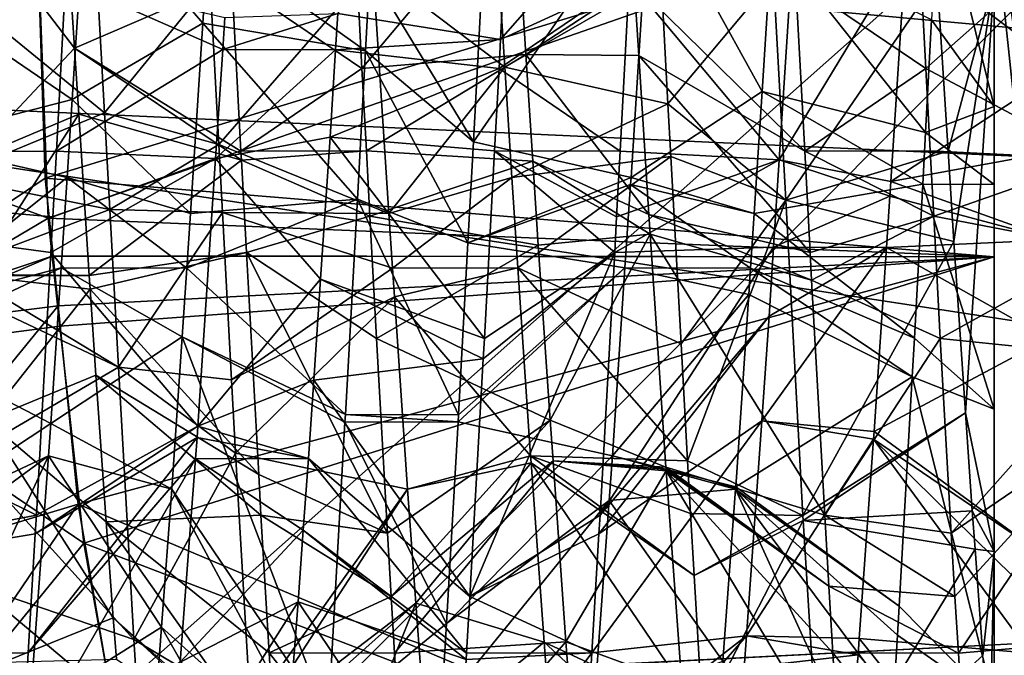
# Model space of a CAD drawing. Extents: x 0 to 200, y 18 to 95.
# Tile 14 of 256: x 31.27 to 33.02, y 45.86 to 46.99. Entities that reach past the tile are written whole.
import ezdxf

# ---------------------------------------------------------------- set-up
doc = ezdxf.new("R2010")
doc.units = 0

msp = doc.modelspace()

# ---------------------------------------------------------------- linework, layer by layer
for points in [[(29.999987, 47.69632, 7.036935), (31.352551, 47.061871, 7.004548), (29.999987, 46.75771, 7.036935)], [(32.999992, 47.405392, 7.005386), (32.9016, 47.232574, 7.00932), (32.999992, 46.838097, 7.02519)], [(32.999992, 47.405392, 7.005386), (32.999992, 46.838097, 7.02519), (32.999992, 46.571178, 6.561995)], [(32.999992, 47.227016, 6.499998), (32.999992, 47.405392, 7.005386), (32.999992, 46.571178, 6.561995)], [(31.835735, 47.002762, 7.522348), (32.147438, 47.392162, 7.004548), (32.12431, 46.956795, 7.01597)], [(32.147438, 47.392162, 7.004548), (32.361313, 47.226765, 7.008873), (32.12431, 46.956795, 7.01597)], [(31.346172, 47.288143, 12.489266), (31.149954, 47.226997, 12.500059), (31.368256, 46.941578, 12.48109)], [(31.647429, 47.061871, 12.995452), (31.346172, 47.288143, 12.489266), (31.368256, 46.941578, 12.48109)], [(32.100903, 47.244545, 7.008053), (31.892225, 47.077812, 7.003579), (32.075943, 46.775414, 7.034306)], [(32.388672, 47.227016, 7.5), (32.100903, 47.244545, 7.008053), (32.075943, 46.775414, 7.034306)], [(29.499992, 47.227016, 27.5), (33.249989, 47.227016, 27.5), (29.884443, 43.852749, 27.5)], [(33.431755, 44.10545, 63), (29.499992, 47.227016, 63), (29.884443, 43.852749, 63)], [(29.499992, 47.227016, 257), (33.000095, 47.18153, 257.000153), (29.499992, 44.077702, 257.358826)], [(66.499992, 44.077702, 284.641174), (66.499992, 47.227016, 285), (29.499992, 44.077702, 284.641174)], [(66.499992, 47.227016, 285), (29.499992, 47.227016, 285), (29.499992, 44.077702, 284.641174)], [(32.999992, 47.227016, 63), (29.499992, 47.227016, 63), (33.431755, 44.10545, 63)], [(29.701815, 46.994545), (59.299992, 47.227016), (29.777065, 45.718533)], [(29.777065, 45.718533), (59.299992, 47.227016), (29.962137, 44.453773)], [(29.884443, 43.852749, 27.5), (33.249989, 47.227016, 27.5), (32.212719, 38.623367, 27.5)], [(29.962137, 44.453773), (59.299992, 47.227016), (30.255661, 43.209698)], [(30.255661, 43.209698), (59.299992, 47.227016), (30.655428, 41.995586)], [(30.299992, 47.227016, 1.499999), (30.304358, 46.874863, 1.499999), (38.038387, 46.521549, 1.499999)], [(37.999989, 47.227016, 1.499999), (30.299992, 47.227016, 1.499999), (38.038387, 46.521549, 1.499999)], [(30.655428, 41.995586), (59.299992, 47.227016), (31.158463, 40.820503)], [(30.865997, 47.227016, 6.383709), (31.299994, 47.227016, 6.499998), (30.897886, 46.429375, 6.488249)], [(31.299994, 47.227016, 13.500001), (30.865997, 47.227016, 13.61629), (30.871958, 46.805649, 13.576318)], [(31.299994, 47.227016, 13.500001), (30.871958, 46.805649, 13.576318), (31.321615, 46.639679, 13.450369)], [(31.299994, 47.227016, 6.499998), (31.316668, 46.711136, 6.538227), (30.897886, 46.429375, 6.488249)], [(31.38867, 47.227016, 7.5), (31.089962, 47.037918, 7.006254), (31.3645, 46.850193, 7.539231)], [(31.368256, 46.941578, 12.48109), (31.149954, 47.226997, 12.500059), (31.181231, 46.742054, 12.432039)], [(31.158463, 40.820503), (59.299992, 47.227016), (31.761005, 39.693203)], [(32.999992, 47.227016, 13.500001), (31.299994, 47.227016, 13.500001), (31.321615, 46.639679, 13.450369)], [(31.299994, 47.227016, 6.499998), (32.999992, 47.227016, 6.499998), (31.316668, 46.711136, 6.538227)], [(31.316668, 46.711136, 6.538227), (32.999992, 47.227016, 6.499998), (32.999992, 46.571178, 6.561995)], [(32.999992, 47.227016, 13.500001), (31.321615, 46.639679, 13.450369), (32.999992, 46.571178, 13.438005)], [(31.595871, 46.985901, 7.522002), (31.38867, 47.227016, 7.5), (31.3645, 46.850193, 7.539231)], [(31.605482, 47.135471, 7.501677), (31.38867, 47.227016, 7.5), (31.595871, 46.985901, 7.522002)], [(31.86132, 47.227238, 12.991127), (31.647429, 47.061871, 12.995452), (31.878428, 46.905064, 12.982674)], [(31.761005, 39.693203), (59.299992, 47.227016), (32.458588, 38.622101)], [(32.14991, 47.228676, 12.483694), (31.86132, 47.227238, 12.991127), (31.878428, 46.905064, 12.982674)], [(32.169106, 46.930038, 12.452911), (32.14991, 47.228676, 12.483694), (31.878428, 46.905064, 12.982674)], [(31.897753, 47.084808, 12.491439), (32.111317, 47.227016, 12.499999), (32.131805, 46.907604, 12.466747)], [(32.388672, 47.227016, 7.5), (32.075943, 46.775414, 7.034306), (32.355652, 46.712059, 7.553611)], [(32.111317, 47.227016, 12.499999), (32.409027, 47.0676, 12.982726), (32.131805, 46.907604, 12.466747)], [(32.361015, 47.055939, 12.491613), (32.14991, 47.228676, 12.483694), (32.169106, 46.930038, 12.452911)], [(33.249989, 47.227016, 27.5), (34.36409, 42.345825, 27.5), (32.212719, 38.623367, 27.5)], [(32.352551, 47.061871, 7.004548), (32.649948, 47.227001, 7.499978), (32.618687, 46.743591, 7.575404)], [(32.588036, 46.864288, 7.538531), (32.388672, 47.227016, 7.5), (32.355652, 46.712059, 7.553611)], [(32.605484, 47.135471, 7.501677), (32.388672, 47.227016, 7.5), (32.588036, 46.864288, 7.538531)], [(32.458588, 38.622101), (59.299992, 47.227016), (33.245979, 37.615185)], [(32.649948, 47.227001, 7.499978), (32.842888, 47.114403, 7.502563), (32.618687, 46.743591, 7.575404)], [(32.86132, 47.227226, 12.991127), (32.64743, 47.061871, 12.995452), (32.878429, 46.905064, 12.982674)], [(33.154846, 47.150215, 12.498878), (32.86132, 47.227226, 12.991127), (32.878429, 46.905064, 12.982674)], [(32.9016, 47.232574, 7.00932), (32.888802, 46.991852, 7.009592), (32.999992, 46.838097, 7.02519)], [(33.672379, 44.173309, 63.066986), (32.999992, 47.227016, 63), (33.431755, 44.10545, 63)], [(33.249989, 47.227016, 63.066986), (32.999992, 47.227016, 63), (33.672379, 44.173309, 63.066986)], [(32.999992, 47.06308, 12.49462), (32.999992, 47.227016, 13.500001), (32.999992, 46.571178, 13.438005)], [(33.000095, 47.18153, 257.000153), (33.178806, 47.227016, 256.954041), (33.225536, 45.04324, 257.171448)], [(32.361313, 47.226765, 7.008873), (32.352551, 47.061871, 7.004548), (32.12431, 46.956795, 7.01597)], [(33.000095, 47.18153, 257.000153), (33.225536, 45.04324, 257.171448), (29.499992, 44.077702, 257.358826)], [(32.842888, 47.114403, 7.502563), (33.135815, 47.17337, 7.010289), (33.121555, 46.905064, 7.017325)], [(33.154846, 47.150215, 12.498878), (32.878429, 46.905064, 12.982674), (33.181206, 46.74474, 12.422982)], [(31.605482, 47.135471, 7.501677), (31.595871, 46.985901, 7.522002), (31.884686, 46.936752, 7.020343)], [(31.892225, 47.077812, 7.003579), (31.605482, 47.135471, 7.501677), (31.884686, 46.936752, 7.020343)], [(32.605484, 47.135471, 7.501677), (32.588036, 46.864288, 7.538531), (32.87801, 46.792027, 7.045176)], [(32.888802, 46.991852, 7.009592), (32.605484, 47.135471, 7.501677), (32.87801, 46.792027, 7.045176)], [(32.618687, 46.743591, 7.575404), (32.842888, 47.114403, 7.502563), (32.816486, 46.704937, 7.558614)], [(32.842888, 47.114403, 7.502563), (33.121555, 46.905064, 7.017325), (32.816486, 46.704937, 7.558614)], [(31.121239, 47.07222, 12.483884), (31.421438, 46.8269, 12.973063), (31.144337, 46.712059, 12.446388)], [(31.121239, 47.07222, 12.483884), (31.410128, 47.03904, 12.96657), (31.421438, 46.8269, 12.973063)], [(31.609089, 47.056339, 12.984946), (31.897753, 47.084808, 12.491439), (31.624287, 46.770794, 12.965061)], [(31.624287, 46.770794, 12.965061), (31.897753, 47.084808, 12.491439), (31.925842, 46.648499, 12.432143)], [(31.892225, 47.077812, 7.003579), (31.884686, 46.936752, 7.020343), (32.075943, 46.775414, 7.034306)], [(31.897753, 47.084808, 12.491439), (32.131805, 46.907604, 12.466747), (31.925842, 46.648499, 12.432143)], [(31.352551, 47.061871, 7.004548), (31.336323, 46.758972, 7.046114), (29.999987, 46.75771, 7.036935)], [(31.352551, 47.061871, 7.004548), (31.631485, 46.939297, 7.52509), (31.336323, 46.758972, 7.046114)], [(31.352551, 47.061871, 7.004548), (31.635225, 46.996021, 7.510808), (31.631485, 46.939297, 7.52509)], [(31.647429, 47.061871, 12.995452), (31.368256, 46.941578, 12.48109), (31.663671, 46.758972, 12.953885)], [(31.410128, 47.03904, 12.96657), (31.609089, 47.056339, 12.984946), (31.421438, 46.8269, 12.973063)], [(31.421438, 46.8269, 12.973063), (31.609089, 47.056339, 12.984946), (31.624287, 46.770794, 12.965061)], [(31.878428, 46.905064, 12.982674), (31.647429, 47.061871, 12.995452), (31.663671, 46.758972, 12.953885)], [(32.121555, 46.905064, 7.017325), (32.352551, 47.061871, 7.004548), (32.336311, 46.758972, 7.046114)], [(32.12431, 46.956795, 7.01597), (32.352551, 47.061871, 7.004548), (32.121555, 46.905064, 7.017325)], [(32.131805, 46.907604, 12.466747), (32.409027, 47.0676, 12.982726), (32.421066, 46.842579, 12.968376)], [(32.361015, 47.055939, 12.491613), (32.169106, 46.930038, 12.452911), (32.369225, 46.92865, 12.470983)], [(32.336311, 46.758972, 7.046114), (32.352551, 47.061871, 7.004548), (32.618687, 46.743591, 7.575404)], [(32.64743, 47.061871, 12.995452), (32.361015, 47.055939, 12.491613), (32.663673, 46.758972, 12.953885)], [(32.361015, 47.055939, 12.491613), (32.369225, 46.92865, 12.470983), (32.663673, 46.758972, 12.953885)], [(32.409027, 47.0676, 12.982726), (32.608509, 47.066776, 12.995173), (32.421066, 46.842579, 12.968376)], [(32.421066, 46.842579, 12.968376), (32.608509, 47.066776, 12.995173), (32.63007, 46.671585, 12.908175)], [(32.608509, 47.066776, 12.995173), (32.898457, 47.063507, 12.491554), (32.63007, 46.671585, 12.908175)], [(32.898457, 47.063507, 12.491554), (32.918064, 46.758671, 12.444969), (32.63007, 46.671585, 12.908175)], [(32.878429, 46.905064, 12.982674), (32.64743, 47.061871, 12.995452), (32.663673, 46.758972, 12.953885)], [(32.898457, 47.063507, 12.491554), (32.999992, 47.06308, 12.49462), (32.918064, 46.758671, 12.444969)], [(32.918064, 46.758671, 12.444969), (32.999992, 47.06308, 12.49462), (32.928391, 46.598335, 12.420468)], [(32.928391, 46.598335, 12.420468), (32.999992, 47.06308, 12.49462), (32.948971, 46.294785, 12.306135)], [(32.948971, 46.294785, 12.306135), (32.999992, 47.06308, 12.49462), (32.999992, 46.048962, 12.205038)], [(32.999992, 47.06308, 12.49462), (32.999992, 46.571178, 13.438005), (32.999992, 46.048962, 12.205038)], [(31.3645, 46.850193, 7.539231), (31.089962, 47.037918, 7.006254), (31.07585, 46.775669, 7.047947)], [(31.631485, 46.939297, 7.52509), (31.835735, 47.002762, 7.522348), (31.831623, 46.938427, 7.527735)], [(31.635225, 46.996021, 7.510808), (31.835735, 47.002762, 7.522348), (31.631485, 46.939297, 7.52509)], [(31.835735, 47.002762, 7.522348), (32.12431, 46.956795, 7.01597), (31.831623, 46.938427, 7.527735)], [(31.595871, 46.985901, 7.522002), (31.3645, 46.850193, 7.539231), (31.574144, 46.648499, 7.567856)], [(31.870619, 46.673725, 7.051606), (31.595871, 46.985901, 7.522002), (31.574144, 46.648499, 7.567856)], [(31.884686, 46.936752, 7.020343), (31.595871, 46.985901, 7.522002), (31.870619, 46.673725, 7.051606)], [(32.999992, 46.838097, 7.02519), (32.888802, 46.991852, 7.009592), (32.87801, 46.792027, 7.045176)], [(31.831623, 46.938427, 7.527735), (32.12431, 46.956795, 7.01597), (32.121555, 46.905064, 7.017325)], [(31.37587, 46.824371, 12.457676), (31.368256, 46.941578, 12.48109), (31.181231, 46.742054, 12.432039)], [(31.336323, 46.758972, 7.046114), (31.631485, 46.939297, 7.52509), (31.618729, 46.745773, 7.573817)], [(31.368256, 46.941578, 12.48109), (31.37587, 46.824371, 12.457676), (31.664536, 46.742809, 12.951669)], [(31.663671, 46.758972, 12.953885), (31.368256, 46.941578, 12.48109), (31.664536, 46.742809, 12.951669)], [(31.631485, 46.939297, 7.52509), (31.831623, 46.938427, 7.527735), (31.618729, 46.745773, 7.573817)], [(31.831623, 46.938427, 7.527735), (31.821697, 46.783394, 7.540718), (31.618729, 46.745773, 7.573817)], [(31.831623, 46.938427, 7.527735), (32.121555, 46.905064, 7.017325), (31.821697, 46.783394, 7.540718)], [(31.884686, 46.936752, 7.020343), (31.870619, 46.673725, 7.051606), (32.066151, 46.596333, 7.077176)], [(32.169106, 46.930038, 12.452911), (31.878428, 46.905064, 12.982674), (31.886309, 46.759289, 12.954816)], [(32.075943, 46.775414, 7.034306), (31.884686, 46.936752, 7.020343), (32.066151, 46.596333, 7.077176)], [(32.169106, 46.930038, 12.452911), (31.886309, 46.759289, 12.954816), (32.181232, 46.741173, 12.433443)], [(32.169106, 46.930038, 12.452911), (32.181232, 46.741173, 12.433443), (32.387436, 46.64645, 12.425255)], [(32.369225, 46.92865, 12.470983), (32.169106, 46.930038, 12.452911), (32.387436, 46.64645, 12.425255)], [(32.369225, 46.92865, 12.470983), (32.387436, 46.64645, 12.425255), (32.673313, 46.579128, 12.929205)], [(32.663673, 46.758972, 12.953885), (32.369225, 46.92865, 12.470983), (32.673313, 46.579128, 12.929205)], [(31.886309, 46.759289, 12.954816), (31.878428, 46.905064, 12.982674), (31.663671, 46.758972, 12.953885)], [(31.821697, 46.783394, 7.540718), (32.121555, 46.905064, 7.017325), (32.11367, 46.759289, 7.045183)], [(32.131805, 46.907604, 12.466747), (32.144337, 46.712059, 12.446388), (31.925842, 46.648499, 12.432143)], [(32.11367, 46.759289, 7.045183), (32.121555, 46.905064, 7.017325), (32.336311, 46.758972, 7.046114)], [(32.131805, 46.907604, 12.466747), (32.421066, 46.842579, 12.968376), (32.144337, 46.712059, 12.446388)], [(32.886311, 46.759289, 12.954816), (32.878429, 46.905064, 12.982674), (32.663673, 46.758972, 12.953885)], [(33.121555, 46.905064, 7.017325), (33.113674, 46.759289, 7.045183), (32.816486, 46.704937, 7.558614)], [(32.878429, 46.905064, 12.982674), (32.886311, 46.759289, 12.954816), (33.181206, 46.74474, 12.422982)], [(38.188873, 45.671463, 1.499999), (30.304358, 46.874863, 1.499999), (30.602217, 44.312958, 1.499999)], [(38.038387, 46.521549, 1.499999), (30.304358, 46.874863, 1.499999), (38.188873, 45.671463, 1.499999)], [(32.588036, 46.864288, 7.538531), (32.355652, 46.712059, 7.553611), (32.574146, 46.648499, 7.567856)], [(32.873051, 46.700012, 7.06156), (32.588036, 46.864288, 7.538531), (32.574146, 46.648499, 7.567856)], [(32.87801, 46.792027, 7.045176), (32.588036, 46.864288, 7.538531), (32.873051, 46.700012, 7.06156)], [(31.3645, 46.850193, 7.539231), (31.07585, 46.775669, 7.047947), (31.35565, 46.712059, 7.553611)], [(31.3645, 46.850193, 7.539231), (31.35565, 46.712059, 7.553611), (31.574144, 46.648499, 7.567856)], [(31.144337, 46.712059, 12.446388), (31.421438, 46.8269, 12.973063), (31.431019, 46.655071, 12.920454)], [(31.421438, 46.8269, 12.973063), (31.624287, 46.770794, 12.965061), (31.431019, 46.655071, 12.920454)], [(32.421066, 46.842579, 12.968376), (32.426044, 46.749382, 12.962435), (32.144337, 46.712059, 12.446388)], [(32.426044, 46.749382, 12.962435), (32.421066, 46.842579, 12.968376), (32.63007, 46.671585, 12.908175)], [(32.999992, 46.838097, 7.02519), (32.87801, 46.792027, 7.045176), (32.999992, 46.699593, 7.056501)], [(32.999992, 46.838097, 7.02519), (32.999992, 46.699593, 7.056501), (32.999992, 46.571178, 6.561995)], [(31.37587, 46.824371, 12.457676), (31.181231, 46.742054, 12.432039), (31.194269, 46.539845, 12.403678)], [(31.37587, 46.824371, 12.457676), (31.194269, 46.539845, 12.403678), (31.394482, 46.538319, 12.400534)], [(31.664536, 46.742809, 12.951669), (31.37587, 46.824371, 12.457676), (31.394482, 46.538319, 12.400534)], [(31.321615, 46.639679, 13.450369), (30.871958, 46.805649, 13.576318), (30.901447, 46.390984, 13.502821)], [(32.87801, 46.792027, 7.045176), (32.873051, 46.700012, 7.06156), (32.999992, 46.699593, 7.056501)], [(31.35565, 46.712059, 7.553611), (31.07585, 46.775669, 7.047947), (31.059742, 46.476318, 7.095538)], [(31.618729, 46.745773, 7.573817), (31.821697, 46.783394, 7.540718), (31.805054, 46.532001, 7.60917)], [(31.805054, 46.532001, 7.60917), (31.821697, 46.783394, 7.540718), (32.095673, 46.42646, 7.108785)], [(31.821697, 46.783394, 7.540718), (32.11367, 46.759289, 7.045183), (32.095673, 46.42646, 7.108785)], [(32.355652, 46.712059, 7.553611), (32.075943, 46.775414, 7.034306), (32.066151, 46.596333, 7.077176)], [(29.999987, 46.75771, 7.036935), (31.336323, 46.758972, 7.046114), (31.330065, 46.642361, 7.062119)], [(29.999987, 46.75771, 7.036935), (31.300798, 46.113483, 7.214315), (29.999987, 45.865044, 7.326979)], [(29.999987, 46.75771, 7.036935), (31.326681, 46.579128, 7.070795), (31.300798, 46.113483, 7.214315)], [(29.999987, 46.75771, 7.036935), (31.330065, 46.642361, 7.062119), (31.326681, 46.579128, 7.070795)], [(31.336323, 46.758972, 7.046114), (31.618729, 46.745773, 7.573817), (31.330065, 46.642361, 7.062119)], [(31.431019, 46.655071, 12.920454), (31.624287, 46.770794, 12.965061), (31.630903, 46.650269, 12.934573)], [(31.630903, 46.650269, 12.934573), (31.624287, 46.770794, 12.965061), (31.925842, 46.648499, 12.432143)], [(31.886309, 46.759289, 12.954816), (31.663671, 46.758972, 12.953885), (31.664536, 46.742809, 12.951669)], [(31.886309, 46.759289, 12.954816), (31.664536, 46.742809, 12.951669), (31.892569, 46.643566, 12.932703)], [(32.181232, 46.741173, 12.433443), (31.886309, 46.759289, 12.954816), (31.892569, 46.643566, 12.932703)], [(32.11367, 46.759289, 7.045183), (32.326668, 46.579128, 7.070795), (32.095673, 46.42646, 7.108785)], [(32.11367, 46.759289, 7.045183), (32.330067, 46.642395, 7.062111), (32.326668, 46.579128, 7.070795)], [(32.11367, 46.759289, 7.045183), (32.336311, 46.758972, 7.046114), (32.330067, 46.642395, 7.062111)], [(32.336311, 46.758972, 7.046114), (32.618687, 46.743591, 7.575404), (32.330067, 46.642395, 7.062111)], [(32.63007, 46.671585, 12.908175), (32.918064, 46.758671, 12.444969), (32.928391, 46.598335, 12.420468)], [(32.886311, 46.759289, 12.954816), (32.663673, 46.758972, 12.953885), (32.89257, 46.643616, 12.932711)], [(32.89257, 46.643616, 12.932711), (32.663673, 46.758972, 12.953885), (32.673313, 46.579128, 12.929205)], [(32.816486, 46.704937, 7.558614), (33.113674, 46.759289, 7.045183), (33.105148, 46.601688, 7.075302)], [(33.181206, 46.74474, 12.422982), (32.886311, 46.759289, 12.954816), (32.89257, 46.643616, 12.932711)], [(31.326681, 46.579128, 7.070795), (31.618729, 46.745773, 7.573817), (31.587437, 46.271114, 7.693328)], [(31.330065, 46.642361, 7.062119), (31.618729, 46.745773, 7.573817), (31.326681, 46.579128, 7.070795)], [(31.673313, 46.579128, 12.929205), (31.664536, 46.742809, 12.951669), (31.394482, 46.538319, 12.400534)], [(31.618729, 46.745773, 7.573817), (31.805054, 46.532001, 7.60917), (31.587437, 46.271114, 7.693328)], [(31.892569, 46.643566, 12.932703), (31.664536, 46.742809, 12.951669), (31.673313, 46.579128, 12.929205)], [(32.181232, 46.741173, 12.433443), (31.892569, 46.643566, 12.932703), (32.19083, 46.592041, 12.418073)], [(32.144337, 46.712059, 12.446388), (32.426044, 46.749382, 12.962435), (32.155067, 46.552032, 12.394894)], [(32.155067, 46.552032, 12.394894), (32.426044, 46.749382, 12.962435), (32.444344, 46.417076, 12.874935)], [(32.389671, 46.611786, 12.419634), (32.181232, 46.741173, 12.433443), (32.19083, 46.592041, 12.418073)], [(32.387436, 46.64645, 12.425255), (32.181232, 46.741173, 12.433443), (32.389671, 46.611786, 12.419634)], [(32.618687, 46.743591, 7.575404), (32.608627, 46.588249, 7.599644), (32.326668, 46.579128, 7.070795)], [(32.330067, 46.642395, 7.062111), (32.618687, 46.743591, 7.575404), (32.326668, 46.579128, 7.070795)], [(32.426044, 46.749382, 12.962435), (32.63007, 46.671585, 12.908175), (32.444344, 46.417076, 12.874935)], [(32.618687, 46.743591, 7.575404), (32.8148, 46.678787, 7.562194), (32.608627, 46.588249, 7.599644)], [(32.618687, 46.743591, 7.575404), (32.816486, 46.704937, 7.558614), (32.8148, 46.678787, 7.562194)], [(33.181206, 46.74474, 12.422982), (32.89257, 46.643616, 12.932711), (33.191502, 46.58643, 12.393352)], [(31.316668, 46.711136, 6.538227), (31.330629, 46.573299, 6.570924), (30.897886, 46.429375, 6.488249)], [(31.344934, 46.552032, 7.605109), (31.35565, 46.712059, 7.553611), (31.059742, 46.476318, 7.095538)], [(31.144337, 46.712059, 12.446388), (31.431019, 46.655071, 12.920454), (31.155066, 46.552032, 12.394894)], [(31.330629, 46.573299, 6.570924), (31.316668, 46.711136, 6.538227), (32.999992, 46.571178, 6.561995)], [(31.35565, 46.712059, 7.553611), (31.344934, 46.552032, 7.605109), (31.567574, 46.551258, 7.601969)], [(31.574144, 46.648499, 7.567856), (31.35565, 46.712059, 7.553611), (31.567574, 46.551258, 7.601969)], [(31.925842, 46.648499, 12.432143), (32.144337, 46.712059, 12.446388), (31.932413, 46.551258, 12.39803)], [(32.144337, 46.712059, 12.446388), (32.155067, 46.552032, 12.394894), (31.932413, 46.551258, 12.39803)], [(32.354832, 46.699913, 7.557519), (32.355652, 46.712059, 7.553611), (32.066151, 46.596333, 7.077176)], [(32.355652, 46.712059, 7.553611), (32.354832, 46.699913, 7.557519), (32.574146, 46.648499, 7.567856)], [(32.8148, 46.678787, 7.562194), (32.816486, 46.704937, 7.558614), (33.105148, 46.601688, 7.075302)], [(32.354832, 46.699913, 7.557519), (32.066151, 46.596333, 7.077176), (32.344921, 46.552032, 7.605109)], [(32.354832, 46.699913, 7.557519), (32.344921, 46.552032, 7.605109), (32.567577, 46.551258, 7.601969)], [(32.574146, 46.648499, 7.567856), (32.354832, 46.699913, 7.557519), (32.567577, 46.551258, 7.601969)], [(32.873051, 46.700012, 7.06156), (32.574146, 46.648499, 7.567856), (32.858295, 46.426918, 7.110193)], [(32.873051, 46.700012, 7.06156), (32.858295, 46.426918, 7.110193), (32.999992, 46.301399, 7.146523)], [(32.999992, 46.699593, 7.056501), (32.873051, 46.700012, 7.06156), (32.999992, 46.301399, 7.146523)], [(32.999992, 46.571178, 6.561995), (32.999992, 46.699593, 7.056501), (32.999992, 46.301399, 7.146523)], [(31.870619, 46.673725, 7.051606), (31.567574, 46.551258, 7.601969), (31.848967, 46.291931, 7.190935)], [(31.870619, 46.673725, 7.051606), (31.574144, 46.648499, 7.567856), (31.567574, 46.551258, 7.601969)], [(31.870619, 46.673725, 7.051606), (31.848967, 46.291931, 7.190935), (32.049477, 46.290966, 7.150278)], [(32.066151, 46.596333, 7.077176), (31.870619, 46.673725, 7.051606), (32.049477, 46.290966, 7.150278)], [(32.444344, 46.417076, 12.874935), (32.63007, 46.671585, 12.908175), (32.455788, 46.20953, 12.820285)], [(32.455788, 46.20953, 12.820285), (32.63007, 46.671585, 12.908175), (32.660545, 46.112926, 12.785192)], [(32.608627, 46.588249, 7.599644), (32.8148, 46.678787, 7.562194), (32.80872, 46.588024, 7.591598)], [(32.63007, 46.671585, 12.908175), (32.928391, 46.598335, 12.420468), (32.660545, 46.112926, 12.785192)], [(32.8148, 46.678787, 7.562194), (33.105148, 46.601688, 7.075302), (32.80872, 46.588024, 7.591598)], [(31.155066, 46.552032, 12.394894), (31.431019, 46.655071, 12.920454), (31.44659, 46.375618, 12.834891)], [(31.431019, 46.655071, 12.920454), (31.630903, 46.650269, 12.934573), (31.44659, 46.375618, 12.834891)], [(31.329006, 46.572491, 13.432946), (31.321615, 46.639679, 13.450369), (30.901447, 46.390984, 13.502821)], [(31.321615, 46.639679, 13.450369), (31.329006, 46.572491, 13.432946), (32.999992, 46.571178, 13.438005)], [(31.44659, 46.375618, 12.834891), (31.630903, 46.650269, 12.934573), (31.64719, 46.353111, 12.859411)], [(31.630903, 46.650269, 12.934573), (31.932413, 46.551258, 12.39803), (31.64719, 46.353111, 12.859411)], [(31.630903, 46.650269, 12.934573), (31.925842, 46.648499, 12.432143), (31.932413, 46.551258, 12.39803)], [(31.892569, 46.643566, 12.932703), (31.673313, 46.579128, 12.929205), (31.90431, 46.42646, 12.891214)], [(32.19083, 46.592041, 12.418073), (31.892569, 46.643566, 12.932703), (31.90431, 46.42646, 12.891214)], [(32.387436, 46.64645, 12.425255), (32.389671, 46.611786, 12.419634), (32.676025, 46.530216, 12.914128)], [(32.673313, 46.579128, 12.929205), (32.387436, 46.64645, 12.425255), (32.676025, 46.530216, 12.914128)], [(32.574146, 46.648499, 7.567856), (32.567577, 46.551258, 7.601969), (32.858295, 46.426918, 7.110193)], [(32.89257, 46.643616, 12.932711), (32.673313, 46.579128, 12.929205), (32.676025, 46.530216, 12.914128)], [(32.89257, 46.643616, 12.932711), (32.676025, 46.530216, 12.914128), (32.904312, 46.42646, 12.891214)], [(33.191502, 46.58643, 12.393352), (32.89257, 46.643616, 12.932711), (32.904312, 46.42646, 12.891214)], [(32.389671, 46.611786, 12.419634), (32.19083, 46.592041, 12.418073), (32.212437, 46.281952, 12.282964)], [(32.389671, 46.611786, 12.419634), (32.212437, 46.281952, 12.282964), (32.417534, 46.198624, 12.276236)], [(32.389671, 46.611786, 12.419634), (32.417534, 46.198624, 12.276236), (32.699196, 46.113483, 12.785685)], [(32.676025, 46.530216, 12.914128), (32.389671, 46.611786, 12.419634), (32.699196, 46.113483, 12.785685)], [(32.928391, 46.598335, 12.420468), (32.948971, 46.294785, 12.306135), (32.660545, 46.112926, 12.785192)], [(32.80872, 46.588024, 7.591598), (33.105148, 46.601688, 7.075302), (33.095673, 46.42646, 7.108785)], [(32.19083, 46.592041, 12.418073), (31.90431, 46.42646, 12.891214), (32.212437, 46.281952, 12.282964)], [(32.344921, 46.552032, 7.605109), (32.066151, 46.596333, 7.077176), (32.049477, 46.290966, 7.150278)], [(32.608627, 46.588249, 7.599644), (32.600731, 46.46619, 7.618688), (32.3008, 46.113483, 7.214315)], [(32.326668, 46.579128, 7.070795), (32.608627, 46.588249, 7.599644), (32.3008, 46.113483, 7.214315)], [(32.587482, 46.280781, 7.71131), (32.80872, 46.588024, 7.591598), (32.786861, 46.261944, 7.697232)], [(32.600731, 46.46619, 7.618688), (32.80872, 46.588024, 7.591598), (32.587482, 46.280781, 7.71131)], [(32.608627, 46.588249, 7.599644), (32.80872, 46.588024, 7.591598), (32.600731, 46.46619, 7.618688)], [(32.80872, 46.588024, 7.591598), (33.095673, 46.42646, 7.108785), (32.786861, 46.261944, 7.697232)], [(33.191502, 46.58643, 12.393352), (32.904312, 46.42646, 12.891214), (33.203899, 46.395657, 12.357645)], [(31.330629, 46.573299, 6.570924), (31.339615, 46.48452, 6.591983), (30.897886, 46.429375, 6.488249)], [(31.342655, 46.448521, 13.400805), (31.329006, 46.572491, 13.432946), (30.901447, 46.390984, 13.502821)], [(31.326681, 46.579128, 7.070795), (31.587437, 46.271114, 7.693328), (31.300798, 46.113483, 7.214315)], [(32.999992, 46.571178, 13.438005), (31.329006, 46.572491, 13.432946), (31.342655, 46.448521, 13.400805)], [(31.330629, 46.573299, 6.570924), (32.999992, 46.571178, 6.561995), (31.339615, 46.48452, 6.591983)], [(31.339615, 46.48452, 6.591983), (32.999992, 46.571178, 6.561995), (31.37517, 46.133114, 6.675336)], [(32.999992, 46.571178, 13.438005), (31.342655, 46.448521, 13.400805), (31.385004, 46.0639, 13.301085)], [(31.37517, 46.133114, 6.675336), (32.999992, 46.571178, 6.561995), (32.999992, 45.44537, 6.987404)], [(32.999992, 46.571178, 13.438005), (31.385004, 46.0639, 13.301085), (32.999992, 45.44537, 13.012595)], [(31.673313, 46.579128, 12.929205), (31.394482, 46.538319, 12.400534), (31.396061, 46.514107, 12.395699)], [(31.673313, 46.579128, 12.929205), (31.396061, 46.514107, 12.395699), (31.695187, 46.185482, 12.807876)], [(31.90431, 46.42646, 12.891214), (31.673313, 46.579128, 12.929205), (31.92383, 46.081501, 12.764737)], [(31.673313, 46.579128, 12.929205), (31.695187, 46.185482, 12.807876), (31.92383, 46.081501, 12.764737)], [(32.326668, 46.579128, 7.070795), (32.3008, 46.113483, 7.214315), (32.069801, 45.968979, 7.27652)], [(32.093658, 46.390759, 7.121876), (32.326668, 46.579128, 7.070795), (32.069801, 45.968979, 7.27652)], [(32.095673, 46.42646, 7.108785), (32.326668, 46.579128, 7.070795), (32.093658, 46.390759, 7.121876)], [(32.999992, 46.571178, 6.561995), (32.999992, 46.301399, 7.146523), (32.999992, 45.44537, 6.987404)], [(32.999992, 46.048962, 12.205038), (32.999992, 46.571178, 13.438005), (32.999992, 45.44537, 13.012595)], [(31.344934, 46.552032, 7.605109), (31.05633, 46.415775, 7.116739), (31.326427, 46.275845, 7.693984)], [(31.344934, 46.552032, 7.605109), (31.059742, 46.476318, 7.095538), (31.05633, 46.415775, 7.116739)], [(31.157763, 46.51173, 12.381923), (31.155066, 46.552032, 12.394894), (31.44659, 46.375618, 12.834891)], [(31.559349, 46.429428, 7.644709), (31.344934, 46.552032, 7.605109), (31.326427, 46.275845, 7.693984)], [(31.567574, 46.551258, 7.601969), (31.344934, 46.552032, 7.605109), (31.559349, 46.429428, 7.644709)], [(31.567574, 46.551258, 7.601969), (31.559349, 46.429428, 7.644709), (31.848967, 46.291931, 7.190935)], [(31.932413, 46.551258, 12.39803), (31.935841, 46.500462, 12.380213), (31.64719, 46.353111, 12.859411)], [(31.932413, 46.551258, 12.39803), (32.155067, 46.552032, 12.394894), (31.935841, 46.500462, 12.380213)], [(31.935841, 46.500462, 12.380213), (32.155067, 46.552032, 12.394894), (32.177402, 46.218571, 12.287583)], [(32.344921, 46.552032, 7.605109), (32.04879, 46.279072, 7.155463), (32.322586, 46.218571, 7.712416)], [(32.344921, 46.552032, 7.605109), (32.049477, 46.290966, 7.150278), (32.04879, 46.279072, 7.155463)], [(32.177402, 46.218571, 12.287583), (32.155067, 46.552032, 12.394894), (32.455788, 46.20953, 12.820285)], [(32.155067, 46.552032, 12.394894), (32.444344, 46.417076, 12.874935), (32.455788, 46.20953, 12.820285)], [(32.564445, 46.504807, 7.618267), (32.344921, 46.552032, 7.605109), (32.322586, 46.218571, 7.712416)], [(32.567577, 46.551258, 7.601969), (32.344921, 46.552032, 7.605109), (32.564445, 46.504807, 7.618267)], [(32.567577, 46.551258, 7.601969), (32.564445, 46.504807, 7.618267), (32.854408, 46.358349, 7.136062)], [(32.858295, 46.426918, 7.110193), (32.567577, 46.551258, 7.601969), (32.854408, 46.358349, 7.136062)], [(31.394482, 46.538319, 12.400534), (31.194269, 46.539845, 12.403678), (31.194405, 46.537819, 12.402743)], [(31.394482, 46.538319, 12.400534), (31.194405, 46.537819, 12.402743), (31.396061, 46.514107, 12.395699)], [(31.396061, 46.514107, 12.395699), (31.194405, 46.537819, 12.402743), (31.212435, 46.281898, 12.284551)], [(31.805054, 46.532001, 7.60917), (31.793192, 46.352905, 7.657934), (31.587437, 46.271114, 7.693328)], [(31.805054, 46.532001, 7.60917), (32.093658, 46.390759, 7.121876), (31.793192, 46.352905, 7.657934)], [(31.805054, 46.532001, 7.60917), (32.095673, 46.42646, 7.108785), (32.093658, 46.390759, 7.121876)], [(32.904312, 46.42646, 12.891214), (32.676025, 46.530216, 12.914128), (32.699196, 46.113483, 12.785685)], [(31.157763, 46.51173, 12.381923), (31.44659, 46.375618, 12.834891), (31.177402, 46.218571, 12.287583)], [(31.406567, 46.361385, 12.33501), (31.396061, 46.514107, 12.395699), (31.212435, 46.281898, 12.284551)], [(31.396061, 46.514107, 12.395699), (31.406567, 46.361385, 12.33501), (31.695187, 46.185482, 12.807876)], [(31.64719, 46.353111, 12.859411), (31.935841, 46.500462, 12.380213), (31.654314, 46.223064, 12.826517)], [(31.654314, 46.223064, 12.826517), (31.935841, 46.500462, 12.380213), (31.958893, 46.159313, 12.260534)], [(31.935841, 46.500462, 12.380213), (32.177402, 46.218571, 12.287583), (31.958893, 46.159313, 12.260534)], [(32.564445, 46.504807, 7.618267), (32.322586, 46.218571, 7.712416), (32.541363, 46.163425, 7.738024)], [(32.854408, 46.358349, 7.136062), (32.564445, 46.504807, 7.618267), (32.541363, 46.163425, 7.738024)], [(30.897886, 46.429375, 6.488249), (31.339615, 46.48452, 6.591983), (30.946926, 46.003849, 6.612729)], [(31.339615, 46.48452, 6.591983), (31.37517, 46.133114, 6.675336), (30.946926, 46.003849, 6.612729)], [(32.600731, 46.46619, 7.618688), (32.587482, 46.280781, 7.71131), (32.298817, 46.080193, 7.230874)], [(32.3008, 46.113483, 7.214315), (32.600731, 46.46619, 7.618688), (32.298817, 46.080193, 7.230874)], [(31.342655, 46.448521, 13.400805), (30.901447, 46.390984, 13.502821), (31.385004, 46.0639, 13.301085)], [(31.559349, 46.429428, 7.644709), (31.326427, 46.275845, 7.693984), (31.541094, 46.159313, 7.739466)], [(31.559349, 46.429428, 7.644709), (31.541094, 46.159313, 7.739466), (31.818195, 45.749573, 7.388856)], [(31.848177, 46.278248, 7.195927), (31.559349, 46.429428, 7.644709), (31.818195, 45.749573, 7.388856)], [(31.848967, 46.291931, 7.190935), (31.559349, 46.429428, 7.644709), (31.848177, 46.278248, 7.195927)], [(32.212437, 46.281952, 12.282964), (31.90431, 46.42646, 12.891214), (31.92383, 46.081501, 12.764737)], [(32.904312, 46.42646, 12.891214), (32.699196, 46.113483, 12.785685), (32.923817, 46.081474, 12.764726)], [(32.786861, 46.261944, 7.697232), (33.095673, 46.42646, 7.108785), (33.074497, 46.052105, 7.246044)], [(32.858295, 46.426918, 7.110193), (32.854408, 46.358349, 7.136062), (32.999992, 46.301399, 7.146523)], [(33.203899, 46.395657, 12.357645), (32.904312, 46.42646, 12.891214), (32.923817, 46.081474, 12.764726)], [(31.326427, 46.275845, 7.693984), (31.05633, 46.415775, 7.116739), (31.037748, 46.08564, 7.232346)], [(31.385004, 46.0639, 13.301085), (30.901447, 46.390984, 13.502821), (31.012058, 45.606499, 13.216351)], [(31.793192, 46.352905, 7.657934), (32.093658, 46.390759, 7.121876), (32.069801, 45.968979, 7.27652)], [(33.21241, 46.278381, 12.294624), (33.203899, 46.395657, 12.357645), (32.923817, 46.081474, 12.764726)], [(31.177402, 46.218571, 12.287583), (31.44659, 46.375618, 12.834891), (31.473488, 45.893044, 12.68714)], [(31.44659, 46.375618, 12.834891), (31.654314, 46.223064, 12.826517), (31.473488, 45.893044, 12.68714)], [(31.44659, 46.375618, 12.834891), (31.64719, 46.353111, 12.859411), (31.654314, 46.223064, 12.826517)], [(31.406567, 46.361385, 12.33501), (31.212435, 46.281898, 12.284551), (31.424433, 46.101555, 12.23176)], [(31.699196, 46.113483, 12.785685), (31.406567, 46.361385, 12.33501), (31.424433, 46.101555, 12.23176)], [(31.695187, 46.185482, 12.807876), (31.406567, 46.361385, 12.33501), (31.699196, 46.113483, 12.785685)], [(32.854408, 46.358349, 7.136062), (32.541363, 46.163425, 7.738024), (32.83131, 45.952, 7.289354)], [(32.854408, 46.358349, 7.136062), (32.83131, 45.952, 7.289354), (32.999992, 45.781174, 7.371541)], [(32.999992, 46.301399, 7.146523), (32.854408, 46.358349, 7.136062), (32.999992, 45.781174, 7.371541)], [(31.587437, 46.271114, 7.693328), (31.793192, 46.352905, 7.657934), (31.783342, 46.213875, 7.724933)], [(31.783342, 46.213875, 7.724933), (31.793192, 46.352905, 7.657934), (32.069801, 45.968979, 7.27652)], [(32.999992, 46.301399, 7.146523), (32.999992, 45.781174, 7.371541), (32.999992, 45.44537, 6.987404)], [(32.04879, 46.279072, 7.155463), (31.848967, 46.291931, 7.190935), (31.848177, 46.278248, 7.195927)], [(32.049477, 46.290966, 7.150278), (31.848967, 46.291931, 7.190935), (32.04879, 46.279072, 7.155463)], [(32.660545, 46.112926, 12.785192), (32.948971, 46.294785, 12.306135), (32.661125, 46.103703, 12.779619)], [(32.948971, 46.294785, 12.306135), (32.960743, 46.121319, 12.240801), (32.661125, 46.103703, 12.779619)], [(32.960743, 46.121319, 12.240801), (32.948971, 46.294785, 12.306135), (32.999992, 46.048962, 12.205038)], [(31.322584, 46.218571, 7.712416), (31.326427, 46.275845, 7.693984), (31.037748, 46.08564, 7.232346)], [(31.437263, 45.931362, 12.12455), (31.212435, 46.281898, 12.284551), (31.24264, 45.852734, 12.086354)], [(31.424433, 46.101555, 12.23176), (31.212435, 46.281898, 12.284551), (31.437263, 45.931362, 12.12455)], [(31.587437, 46.271114, 7.693328), (31.586126, 46.251064, 7.698376), (31.298832, 46.080254, 7.230844)], [(31.300798, 46.113483, 7.214315), (31.587437, 46.271114, 7.693328), (31.298832, 46.080254, 7.230844)], [(31.326427, 46.275845, 7.693984), (31.322584, 46.218571, 7.712416), (31.541094, 46.159313, 7.739466)], [(31.586126, 46.251064, 7.698376), (31.587437, 46.271114, 7.693328), (31.783342, 46.213875, 7.724933)], [(32.028049, 45.921249, 7.311389), (31.848177, 46.278248, 7.195927), (31.818195, 45.749573, 7.388856)], [(32.04879, 46.279072, 7.155463), (31.848177, 46.278248, 7.195927), (32.028049, 45.921249, 7.311389)], [(32.212437, 46.281952, 12.282964), (31.92383, 46.081501, 12.764737), (31.930193, 45.968979, 12.723479)], [(32.217487, 46.20948, 12.251389), (32.212437, 46.281952, 12.282964), (31.930193, 45.968979, 12.723479)], [(32.322586, 46.218571, 7.712416), (32.04879, 46.279072, 7.155463), (32.028049, 45.921249, 7.311389)], [(32.212437, 46.281952, 12.282964), (32.217487, 46.20948, 12.251389), (32.417534, 46.198624, 12.276236)], [(32.587482, 46.280781, 7.71131), (32.560246, 45.899467, 7.901792), (32.286316, 45.869396, 7.335726)], [(32.298817, 46.080193, 7.230874), (32.587482, 46.280781, 7.71131), (32.286316, 45.869396, 7.335726)], [(32.587482, 46.280781, 7.71131), (32.785877, 46.248344, 7.704422), (32.560246, 45.899467, 7.901792)], [(32.587482, 46.280781, 7.71131), (32.786861, 46.261944, 7.697232), (32.785877, 46.248344, 7.704422)], [(33.21241, 46.278381, 12.294624), (32.923817, 46.081474, 12.764726), (32.930195, 45.968979, 12.723479)], [(33.21241, 46.278381, 12.294624), (32.930195, 45.968979, 12.723479), (32.936321, 45.868565, 12.66678)], [(33.240273, 45.894421, 12.088295), (33.21241, 46.278381, 12.294624), (32.936321, 45.868565, 12.66678)], [(31.586126, 46.251064, 7.698376), (31.583265, 46.213108, 7.721912), (31.286314, 45.869396, 7.335726)], [(31.298832, 46.080254, 7.230844), (31.586126, 46.251064, 7.698376), (31.286314, 45.869396, 7.335726)], [(31.586126, 46.251064, 7.698376), (31.783342, 46.213875, 7.724933), (31.583265, 46.213108, 7.721912)], [(32.785877, 46.248344, 7.704422), (32.786861, 46.261944, 7.697232), (33.074497, 46.052105, 7.246044)], [(32.560246, 45.899467, 7.901792), (32.785877, 46.248344, 7.704422), (32.760384, 45.894402, 7.891528)], [(32.760384, 45.894402, 7.891528), (32.785877, 46.248344, 7.704422), (33.063679, 45.868565, 7.333219)], [(32.785877, 46.248344, 7.704422), (33.069805, 45.968979, 7.27652), (33.063679, 45.868565, 7.333219)], [(32.785877, 46.248344, 7.704422), (33.074497, 46.052105, 7.246044), (33.069805, 45.968979, 7.27652)], [(31.322584, 46.218571, 7.712416), (31.033278, 46.006126, 7.260192), (31.004221, 45.529594, 7.528514)], [(31.289518, 45.768444, 7.969588), (31.322584, 46.218571, 7.712416), (31.004221, 45.529594, 7.528514)], [(31.322584, 46.218571, 7.712416), (31.037748, 46.08564, 7.232346), (31.033278, 46.006126, 7.260192)], [(31.194269, 45.988914, 12.156375), (31.177402, 46.218571, 12.287583), (31.473488, 45.893044, 12.68714)], [(31.52284, 45.914619, 7.887855), (31.322584, 46.218571, 7.712416), (31.289518, 45.768444, 7.969588)], [(31.541094, 46.159313, 7.739466), (31.322584, 46.218571, 7.712416), (31.52284, 45.914619, 7.887855)], [(31.473488, 45.893044, 12.68714), (31.654314, 46.223064, 12.826517), (31.680748, 45.769314, 12.621831)], [(31.583265, 46.213108, 7.721912), (31.783342, 46.213875, 7.724933), (31.774342, 46.087017, 7.786069)], [(31.654314, 46.223064, 12.826517), (31.958893, 46.159313, 12.260534), (31.680748, 45.769314, 12.621831)], [(31.774342, 46.087017, 7.786069), (31.783342, 46.213875, 7.724933), (32.063679, 45.868565, 7.333219)], [(31.783342, 46.213875, 7.724933), (32.069801, 45.968979, 7.27652), (32.063679, 45.868565, 7.333219)], [(32.177402, 46.218571, 12.287583), (32.178326, 46.206005, 12.280405), (31.958893, 46.159313, 12.260534)], [(32.316746, 46.13908, 7.757832), (32.322586, 46.218571, 7.712416), (32.028049, 45.921249, 7.311389)], [(32.178326, 46.206005, 12.280405), (32.177402, 46.218571, 12.287583), (32.467663, 46.006313, 12.726735)], [(32.177402, 46.218571, 12.287583), (32.461227, 46.11652, 12.777467), (32.467663, 46.006313, 12.726735)], [(32.177402, 46.218571, 12.287583), (32.455788, 46.20953, 12.820285), (32.461227, 46.11652, 12.777467)], [(32.541096, 46.159313, 7.739466), (32.322586, 46.218571, 7.712416), (32.316746, 46.13908, 7.757832)], [(32.541363, 46.163425, 7.738024), (32.322586, 46.218571, 7.712416), (32.541096, 46.159313, 7.739466)], [(31.583265, 46.213108, 7.721912), (31.556173, 45.852917, 7.945229), (31.274914, 45.677208, 7.431324)], [(31.286314, 45.869396, 7.335726), (31.583265, 46.213108, 7.721912), (31.274914, 45.677208, 7.431324)], [(31.583265, 46.213108, 7.721912), (31.774342, 46.087017, 7.786069), (31.556173, 45.852917, 7.945229)], [(32.217487, 46.20948, 12.251389), (31.930193, 45.968979, 12.723479), (31.936317, 45.868565, 12.66678)], [(32.239853, 45.888618, 12.111589), (32.217487, 46.20948, 12.251389), (31.936317, 45.868565, 12.66678)], [(31.958893, 46.159313, 12.260534), (32.178326, 46.206005, 12.280405), (31.973944, 45.957619, 12.138222)], [(31.973944, 45.957619, 12.138222), (32.178326, 46.206005, 12.280405), (32.201664, 45.888241, 12.098856)], [(32.201664, 45.888241, 12.098856), (32.178326, 46.206005, 12.280405), (32.482235, 45.757282, 12.612093)], [(32.178326, 46.206005, 12.280405), (32.467663, 46.006313, 12.726735), (32.482235, 45.757282, 12.612093)], [(32.418015, 46.191887, 12.273263), (32.217487, 46.20948, 12.251389), (32.239853, 45.888618, 12.111589)], [(32.417789, 46.19487, 12.274932), (32.217487, 46.20948, 12.251389), (32.418015, 46.191887, 12.273263)], [(32.417534, 46.198624, 12.276236), (32.217487, 46.20948, 12.251389), (32.417789, 46.19487, 12.274932)], [(32.417534, 46.198624, 12.276236), (32.417789, 46.19487, 12.274932), (32.706676, 45.987221, 12.722883)], [(32.699196, 46.113483, 12.785685), (32.417534, 46.198624, 12.276236), (32.706676, 45.987221, 12.722883)], [(32.461227, 46.11652, 12.777467), (32.455788, 46.20953, 12.820285), (32.660545, 46.112926, 12.785192)], [(31.695187, 46.185482, 12.807876), (31.699196, 46.113483, 12.785685), (31.92383, 46.081501, 12.764737)], [(32.418015, 46.191887, 12.273263), (32.239853, 45.888618, 12.111589), (32.445698, 45.813301, 12.061831)], [(32.417789, 46.19487, 12.274932), (32.418015, 46.191887, 12.273263), (32.706676, 45.987221, 12.722883)], [(32.418015, 46.191887, 12.273263), (32.445698, 45.813301, 12.061831), (32.725067, 45.677208, 12.568679)], [(32.713665, 45.869396, 12.664273), (32.418015, 46.191887, 12.273263), (32.725067, 45.677208, 12.568679)], [(32.706676, 45.987221, 12.722883), (32.418015, 46.191887, 12.273263), (32.713665, 45.869396, 12.664273)], [(32.541363, 46.163425, 7.738024), (32.541096, 46.159313, 7.739466), (32.83131, 45.952, 7.289354)], [(31.541094, 46.159313, 7.739466), (31.52284, 45.914619, 7.887855), (31.811699, 45.654758, 7.465295)], [(31.818195, 45.749573, 7.388856), (31.541094, 46.159313, 7.739466), (31.811699, 45.654758, 7.465295)], [(31.680748, 45.769314, 12.621831), (31.958893, 46.159313, 12.260534), (31.682999, 45.734375, 12.597799)], [(31.958893, 46.159313, 12.260534), (31.973944, 45.957619, 12.138222), (31.682999, 45.734375, 12.597799)], [(32.541096, 46.159313, 7.739466), (32.316746, 46.13908, 7.757832), (32.518341, 45.854324, 7.924419)], [(32.541096, 46.159313, 7.739466), (32.518341, 45.854324, 7.924419), (32.808243, 45.574829, 7.501427)], [(32.821209, 45.78455, 7.377401), (32.541096, 46.159313, 7.739466), (32.808243, 45.574829, 7.501427)], [(32.828407, 45.900711, 7.308703), (32.541096, 46.159313, 7.739466), (32.821209, 45.78455, 7.377401)], [(32.83131, 45.952, 7.289354), (32.541096, 46.159313, 7.739466), (32.828407, 45.900711, 7.308703)], [(30.946926, 46.003849, 6.612729), (31.37517, 46.133114, 6.675336), (31.013325, 45.599812, 6.787028)], [(31.37517, 46.133114, 6.675336), (31.449408, 45.699696, 6.85801), (31.013325, 45.599812, 6.787028)], [(31.449408, 45.699696, 6.85801), (31.37517, 46.133114, 6.675336), (32.999992, 45.44537, 6.987404)], [(32.316746, 46.13908, 7.757832), (32.019482, 45.773346, 7.37584), (32.28952, 45.768444, 7.969588)], [(32.316746, 46.13908, 7.757832), (32.028049, 45.921249, 7.311389), (32.019482, 45.773346, 7.37584)], [(32.518341, 45.854324, 7.924419), (32.316746, 46.13908, 7.757832), (32.28952, 45.768444, 7.969588)], [(31.300798, 46.113483, 7.214315), (31.298832, 46.080254, 7.230844), (29.999987, 45.865044, 7.326979)], [(31.699196, 46.113483, 12.785685), (31.424433, 46.101555, 12.23176), (31.713665, 45.869396, 12.664273)], [(31.930193, 45.968979, 12.723479), (31.699196, 46.113483, 12.785685), (31.713665, 45.869396, 12.664273)], [(31.92383, 46.081501, 12.764737), (31.699196, 46.113483, 12.785685), (31.930193, 45.968979, 12.723479)], [(32.3008, 46.113483, 7.214315), (32.298817, 46.080193, 7.230874), (32.069801, 45.968979, 7.27652)], [(32.461227, 46.11652, 12.777467), (32.660545, 46.112926, 12.785192), (32.467663, 46.006313, 12.726735)], [(32.660545, 46.112926, 12.785192), (32.661125, 46.103703, 12.779619), (32.467663, 46.006313, 12.726735)], [(32.661125, 46.103703, 12.779619), (32.960743, 46.121319, 12.240801), (32.965824, 46.053139, 12.198239)], [(32.923817, 46.081474, 12.764726), (32.699196, 46.113483, 12.785685), (32.930195, 45.968979, 12.723479)], [(32.699196, 46.113483, 12.785685), (32.706676, 45.987221, 12.722883), (32.930195, 45.968979, 12.723479)], [(32.965824, 46.053139, 12.198239), (32.960743, 46.121319, 12.240801), (32.999992, 46.048962, 12.205038)], [(31.424433, 46.101555, 12.23176), (31.437263, 45.931362, 12.12455), (31.725063, 45.677208, 12.568679)], [(31.713665, 45.869396, 12.664273), (31.424433, 46.101555, 12.23176), (31.725063, 45.677208, 12.568679)], [(32.467663, 46.006313, 12.726735), (32.661125, 46.103703, 12.779619), (32.482235, 45.757282, 12.612093)], [(32.482235, 45.757282, 12.612093), (32.661125, 46.103703, 12.779619), (32.692253, 45.603874, 12.477417)], [(32.661125, 46.103703, 12.779619), (32.965824, 46.053139, 12.198239), (32.692253, 45.603874, 12.477417)], [(31.298832, 46.080254, 7.230844), (31.286314, 45.869396, 7.335726), (29.999987, 45.865044, 7.326979)], [(31.774342, 46.087017, 7.786069), (31.765327, 45.959717, 7.847414), (31.556173, 45.852917, 7.945229)], [(31.765327, 45.959717, 7.847414), (31.774342, 46.087017, 7.786069), (32.063007, 45.857677, 7.339366)], [(31.774342, 46.087017, 7.786069), (32.063679, 45.868565, 7.333219), (32.063007, 45.857677, 7.339366)], [(32.069801, 45.968979, 7.27652), (32.298817, 46.080193, 7.230874), (32.286316, 45.869396, 7.335726)], [(31.449064, 45.707695, 13.142199), (31.385004, 46.0639, 13.301085), (31.012058, 45.606499, 13.216351)], [(31.385004, 46.0639, 13.301085), (31.449064, 45.707695, 13.142199), (32.999992, 45.44537, 13.012595)], [(32.965824, 46.053139, 12.198239), (32.979889, 45.864758, 12.080654), (32.692253, 45.603874, 12.477417)], [(32.965824, 46.053139, 12.198239), (32.999992, 46.048962, 12.205038), (32.979889, 45.864758, 12.080654)], [(32.979889, 45.864758, 12.080654), (32.999992, 46.048962, 12.205038), (32.992332, 45.698139, 11.976652)], [(32.992332, 45.698139, 11.976652), (32.999992, 46.048962, 12.205038), (32.999992, 45.617477, 11.91295)], [(32.999992, 45.617477, 11.91295), (32.999992, 46.048962, 12.205038), (32.999992, 45.44537, 13.012595)], [(31.210466, 45.768444, 12.030412), (31.194269, 45.988914, 12.156375), (31.48313, 45.746296, 12.581405)], [(31.194269, 45.988914, 12.156375), (31.473488, 45.893044, 12.68714), (31.48313, 45.746296, 12.581405)], [(32.930195, 45.968979, 12.723479), (32.706676, 45.987221, 12.722883), (32.936321, 45.868565, 12.66678)], [(32.706676, 45.987221, 12.722883), (32.713665, 45.869396, 12.664273), (32.936321, 45.868565, 12.66678)], [(31.556173, 45.852917, 7.945229), (31.765327, 45.959717, 7.847414), (31.537086, 45.598984, 8.102671)], [(31.765327, 45.959717, 7.847414), (31.743706, 45.684364, 8.045569), (31.537086, 45.598984, 8.102671)], [(31.682999, 45.734375, 12.597799), (31.973944, 45.957619, 12.138222), (31.685247, 45.699436, 12.573768)], [(31.685247, 45.699436, 12.573768), (31.973944, 45.957619, 12.138222), (31.711012, 45.300129, 12.299124)], [(31.973944, 45.957619, 12.138222), (31.991959, 45.716042, 11.99172), (31.711012, 45.300129, 12.299124)], [(31.930193, 45.968979, 12.723479), (31.713665, 45.869396, 12.664273), (31.936317, 45.868565, 12.66678)], [(31.743706, 45.684364, 8.045569), (31.765327, 45.959717, 7.847414), (32.043919, 45.544682, 7.516101)], [(31.765327, 45.959717, 7.847414), (32.063007, 45.857677, 7.339366), (32.043919, 45.544682, 7.516101)], [(31.973944, 45.957619, 12.138222), (32.201664, 45.888241, 12.098856), (31.991959, 45.716042, 11.99172)], [(32.069801, 45.968979, 7.27652), (32.286316, 45.869396, 7.335726), (32.063679, 45.868565, 7.333219)], [(32.83131, 45.952, 7.289354), (32.828407, 45.900711, 7.308703), (32.999992, 45.781174, 7.371541)], [(31.442822, 45.857826, 12.078229), (31.437263, 45.931362, 12.12455), (31.24264, 45.852734, 12.086354)], [(31.437263, 45.931362, 12.12455), (31.442822, 45.857826, 12.078229), (31.72584, 45.665501, 12.560245)], [(31.725063, 45.677208, 12.568679), (31.437263, 45.931362, 12.12455), (31.72584, 45.665501, 12.560245)], [(32.019482, 45.773346, 7.37584), (32.028049, 45.921249, 7.311389), (31.818195, 45.749573, 7.388856)], [(31.52284, 45.914619, 7.887855), (31.289518, 45.768444, 7.969588), (31.508028, 45.716042, 8.008279)], [(31.52284, 45.914619, 7.887855), (31.508028, 45.716042, 8.008279), (31.796515, 45.432804, 7.644232)], [(31.811699, 45.654758, 7.465295), (31.52284, 45.914619, 7.887855), (31.796515, 45.432804, 7.644232)], [(32.828407, 45.900711, 7.308703), (32.821209, 45.78455, 7.377401), (32.999992, 45.781174, 7.371541)], [(31.473488, 45.893044, 12.68714), (31.680748, 45.769314, 12.621831), (31.48313, 45.746296, 12.581405)], [(32.239853, 45.888618, 12.111589), (31.936317, 45.868565, 12.66678), (31.955078, 45.561001, 12.493114)], [(32.243683, 45.843704, 12.072235), (32.239853, 45.888618, 12.111589), (31.955078, 45.561001, 12.493114)], [(32.201664, 45.888241, 12.098856), (32.210468, 45.768444, 12.030412), (31.991959, 45.716042, 11.99172)], [(32.210468, 45.768444, 12.030412), (32.201664, 45.888241, 12.098856), (32.490997, 45.621899, 12.518387)], [(32.201664, 45.888241, 12.098856), (32.482235, 45.757282, 12.612093), (32.490997, 45.621899, 12.518387)], [(32.239853, 45.888618, 12.111589), (32.243683, 45.843704, 12.072235), (32.445698, 45.813301, 12.061831)], [(32.560246, 45.899467, 7.901792), (32.556175, 45.842571, 7.930212), (32.26757, 45.565041, 7.512111)], [(32.274918, 45.677208, 7.431324), (32.560246, 45.899467, 7.901792), (32.26757, 45.565041, 7.512111)], [(32.286316, 45.869396, 7.335726), (32.560246, 45.899467, 7.901792), (32.274918, 45.677208, 7.431324)], [(32.560246, 45.899467, 7.901792), (32.758297, 45.865437, 7.906843), (32.556175, 45.842571, 7.930212)], [(32.560246, 45.899467, 7.901792), (32.760384, 45.894402, 7.891528), (32.758297, 45.865437, 7.906843)], [(32.758297, 45.865437, 7.906843), (32.760384, 45.894402, 7.891528), (33.043846, 45.543682, 7.516902)], [(32.760384, 45.894402, 7.891528), (33.063679, 45.868565, 7.333219), (33.043846, 45.543682, 7.516902)], [(33.240273, 45.894421, 12.088295), (32.936321, 45.868565, 12.66678), (32.955067, 45.561062, 12.493149)], [(33.243732, 45.846729, 12.062669), (33.240273, 45.894421, 12.088295), (32.955067, 45.561062, 12.493149)], [(29.999987, 45.865044, 7.326979), (31.286314, 45.869396, 7.335726), (31.274914, 45.677208, 7.431324)], [(29.999987, 45.865044, 7.326979), (31.274914, 45.677208, 7.431324), (31.267569, 45.56501, 7.512134)], [(31.936317, 45.868565, 12.66678), (31.713665, 45.869396, 12.664273), (31.955078, 45.561001, 12.493114)], [(31.713665, 45.869396, 12.664273), (31.725063, 45.677208, 12.568679), (31.955078, 45.561001, 12.493114)], [(32.063007, 45.857677, 7.339366), (32.286316, 45.869396, 7.335726), (32.043919, 45.544682, 7.516101)], [(32.286316, 45.869396, 7.335726), (32.274918, 45.677208, 7.431324), (32.043919, 45.544682, 7.516101)], [(32.063679, 45.868565, 7.333219), (32.286316, 45.869396, 7.335726), (32.063007, 45.857677, 7.339366)], [(32.556175, 45.842571, 7.930212), (32.758297, 45.865437, 7.906843), (32.755287, 45.828228, 7.935871)], [(32.936321, 45.868565, 12.66678), (32.713665, 45.869396, 12.664273), (32.955067, 45.561062, 12.493149)], [(32.713665, 45.869396, 12.664273), (32.725067, 45.677208, 12.568679), (32.955067, 45.561062, 12.493149)], [(32.755287, 45.828228, 7.935871), (32.758297, 45.865437, 7.906843), (33.043846, 45.543682, 7.516902)]]:
    msp.add_3dface(points)

doc.saveas('drawing.dxf')
